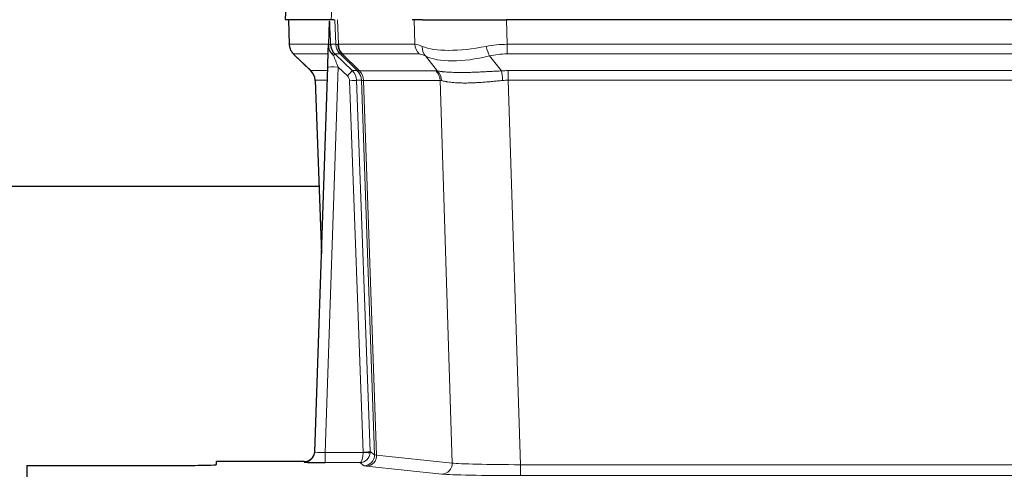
# Model space of a CAD drawing. Header units: inches. Extents: x 0 to 20790, y -12 to 14700.
# Tile 92 of 191: x 3836 to 4116, y 11839 to 11969. Entities that reach past the tile are written whole.
import ezdxf

# ---------------------------------------------------------------- set-up
doc = ezdxf.new("R2010")
doc.units = ezdxf.units.IN
doc.layers.add('1', color=7, linetype='Continuous', true_color=0xffffff)

msp = doc.modelspace()

# ---------------------------------------------------------------- linework, layer by layer
at = {"layer": '1', "color": 2, "linetype": 'Continuous', "lineweight": 25}
for p, q in [((3911.389, 11976.132), (3911.008, 11968.972)), ((3924.142, 11968.972), (3911.024, 11968.972)), ((3911.949, 11968.972), (3912.197, 11961.962)), ((3923.562, 11968.542), (3923.335, 11961.811)), ((3924.927, 11968.972), (3924.142, 11968.972)), ((3950.076, 11968.972), (3947.181, 11968.972)), ((3950.076, 11968.972), (3973.935, 11968.972)), ((4189.158, 11968.972), (3973.935, 11968.972)), ((3923.335, 11961.811), (3923.333, 11961.761)), ((3913.61, 11958.957), (3918.399, 11954.399)), ((3925.195, 11959.24), (3930.122, 11954.491)), ((3919.437, 11846.117), (3923.126, 11955.494)), ((3919.558, 11951.743), (3921.338, 11902.469)), ((3920.663, 11921.601), (3752.508, 11921.601)), ((3919.43, 11845.983), (3919.437, 11846.117)), ((3837.546, 11842.272), (3837.546, 11838.998)), ((3837.546, 11842.272), (3881.546, 11842.272)), ((3916.449, 11843.352), (3891.546, 11843.352)), ((3891.546, 11842.534), (3891.546, 11843.352))]:
    msp.add_line(p, q, dxfattribs=at)
at = {"layer": '1', "color": 110, "linetype": 'Continuous', "lineweight": 13}
for p, q in [((3911.405, 11976.129), (3911.024, 11968.972)), ((3924.142, 11968.972), (3924.516, 11976.129)), ((3911.965, 11968.972), (3912.213, 11961.978)), ((3925.411, 11961.978), (3925.168, 11968.972)), ((3925.953, 11968.972), (3926.196, 11961.978)), ((3947.944, 11961.978), (3947.753, 11968.972)), ((3973.935, 11968.972), (3974.126, 11961.978)), ((3912.213, 11961.978), (3923.341, 11961.978)), ((3923.95, 11961.978), (3925.411, 11961.978)), ((3926.196, 11961.978), (3947.944, 11961.978)), ((3974.126, 11961.978), (4188.967, 11961.978)), ((3974.126, 11959.24), (3974.126, 11961.978)), ((3923.251, 11959.24), (3913.431, 11959.24)), ((3913.526, 11959.049), (3918.339, 11954.467)), ((3926.629, 11959.24), (3925.195, 11959.24)), ((3931.559, 11954.485), (3926.667, 11959.229)), ((3927.213, 11959.229), (3932.159, 11954.432)), ((3949.126, 11959.24), (3927.379, 11959.24)), ((3954.396, 11954.364), (3950.903, 11958.682)), ((3969.102, 11958.682), (3972.555, 11954.414)), ((4188.967, 11959.24), (3974.126, 11959.24)), ((3918.352, 11954.491), (3923.092, 11954.491)), ((3926.124, 11955.498), (3922.43, 11845.956)), ((3928.733, 11952.982), (3926.124, 11955.498)), ((3930.122, 11954.491), (3931.534, 11954.491)), ((3932.159, 11954.432), (3953.893, 11954.432)), ((3974.468, 11951.752), (3974.468, 11954.49)), ((3974.468, 11954.49), (4188.625, 11954.49)), ((3923, 11951.756), (3919.57, 11951.756)), ((3919.57, 11951.756), (3921.343, 11902.643)), ((3933.236, 11846.052), (3929.345, 11951.615)), ((3931.342, 11951.756), (3935.234, 11846.193)), ((3932.752, 11951.756), (3931.342, 11951.756)), ((3936.462, 11845.296), (3932.752, 11951.756)), ((3933.335, 11951.712), (3937.048, 11845.182)), ((3955.075, 11951.712), (3933.341, 11951.712)), ((3958.533, 11842.935), (3955.075, 11951.712)), ((3974.468, 11951.752), (3977.941, 11842.466)), ((4188.625, 11951.752), (3974.468, 11951.752)), ((3922.43, 11845.956), (3933.235, 11845.956)), ((3922.43, 11845.956), (3922.43, 11843.062)), ((3935.234, 11846.193), (3936.462, 11845.296)), ((3937.048, 11845.182), (3958.533, 11842.935)), ((3916.439, 11843.219), (3916.449, 11843.352)), ((3922.43, 11843.062), (3932.272, 11843.062)), ((3933.466, 11842.19), (3932.272, 11843.062)), ((3955.624, 11839.819), (3934.139, 11842.066)), ((3977.941, 11842.466), (3977.941, 11839.363)), ((3977.941, 11842.466), (4185.151, 11842.466)), ((4185.151, 11839.363), (3977.941, 11839.363))]:
    msp.add_line(p, q, dxfattribs=at)
for centre, major_axis, ratio, start_param, end_param in [((3916.208, 11962.118), (0, 4), 0.9993908, 1.6057029, 2.3736478), ((3921.952, 11961.908), (-1.999, -0.077), 0.1036431, 2.3309857, 3.1065184), ((3929.406, 11962.118), (0, 4), 0.9993908, 1.6057029, 2.3736478), ((3953.206, 11939.118), (-27.808, 22.856), 0.0163197, 6.2307104, 6.2626907), ((3929.444, 11962.106), (1.703, 3.619), 0.9971774, 2.0444506, 2.8128075), ((3952.055, 11972.207), (26.658, 10.191), 0.0473724, 3.1922144, 3.3375655), ((3953.206, 11939.118), (-27.661, 22.629), 0.1172119, 6.1415195, 6.1734997), ((3929.909, 11962.106), (-0.603, 3.954), 0.9772749, 1.4578558, 2.2262127), ((3930.075, 11962.118), (0, 4), 0.9702957, 1.6057029, 2.3736478), ((3951.822, 11962.118), (0, 4), 0.9702957, 1.6057029, 2.3736478), ((3974.775, 11939.118), (-27.492, 22.639), 0.1155218, 5.9182109, 6.1390417), ((3953.599, 11961.559), (1.736, 3.604), 0.8689501, 2.008197, 2.795133), ((3973.872, 11972.207), (26.677, 8.186), 0.3267204, 3.5164364, 4.4002733), ((3974.775, 11939.118), (-26.983, 1.545), 0.8452785, 4.7847941, 5.0056249), ((3969.102, 11961.559), (-0.881, 3.902), 0.2224052, 1.5615969, 2.3485329), ((3937.246, 11936.24), (-23.826, 22.997), 0.016839, 6.265741, 6.3949638), ((3923.22, 11958.456), (-1.583, -1.222), 0.0276319, 2.3426468, 3.1139303), ((3923.806, 11957.802), (-1.388, -1.44), 0.0242285, 2.3413968, 3.1173399), ((3926.124, 11955.568), (-1.856, 4.567), 0.0053314, 0.7881854, 1.5839148), ((3927.971, 11962.118), (-3.533, 1.889), 0.9978056, 1.1483104, 1.2948107), ((3950.429, 11936.24), (-23.81, 22.997), 0.0168486, 6.2337623, 6.2657425), ((3952.055, 11972.207), (25.449, 12.923), 0.0600246, 3.1865743, 3.3319254), ((3950.51, 11936.24), (-23.636, 22.829), 0.1185166, 6.1610865, 6.1930668), ((3972.079, 11936.24), (-23.46, 22.829), 0.1194803, 5.9401815, 6.1610123), ((3973.872, 11972.207), (25.873, 10.634), 0.4068526, 3.4799804, 4.3638173), ((3974.775, 11936.24), (-16.721, 16.271), 0.9721633, 5.498263, 5.7190939), ((3943.22, 11930.473), (-24.879, 24.014), 0.016827, 6.2657537, 6.3097783), ((3915.575, 11951.613), (0, -4), 0.9993908, 1.606401, 2.3736478), ((3926.124, 11955.393), (2.998, -0.101), 0.0348797, 1.5719726, 3.1427689), ((3928.733, 11953.052), (-1.388, -1.44), 0.0242285, 1.5456675, 3.1173399), ((3927.345, 11951.544), (-1.703, 1.052), 0.998638, 3.7311375, 4.4983842), ((3927.345, 11951.613), (-2.83, 2.828), 0.9993905, 3.9625957, 4.7298425), ((3956.371, 11930.473), (-24.848, 24.014), 0.0168509, 6.2432976, 6.2657509), ((3928.757, 11951.613), (0, -4), 0.9993908, 1.606401, 2.3736478), ((3928.782, 11951.607), (-1.442, -3.731), 0.998056, 1.9750302, 2.7420583), ((3929.457, 11951.555), (-0.019, -4), 0.9702844, 1.6145674, 2.378208), ((3929.463, 11951.555), (0, -4), 0.9702957, 1.6100662, 2.3736478), ((3951.197, 11951.555), (0, -4), 0.9702957, 1.6100662, 2.3736478), ((3977.959, 11930.323), (-24.592, 23.931), 0.1189226, 6.0865623, 6.1615802), ((3951.7, 11951.487), (-0.926, -3.891), 0.9457602, 1.8333412, 2.5978993), ((3975.257, 11930.49), (-17.528, 16.98), 0.9676454, 5.4983416, 5.5781892), ((3972.555, 11951.536), (0.32, -3.987), 0.0824896, 1.6016287, 2.3703401), ((3929.345, 11951.685), (-1.999, -0.074), 0.0348758, 1.5695108, 3.106687), ((3953.594, 11927.596), (-20.849, 24.157), 0.0182438, 6.248525, 6.2709784), ((3975.263, 11927.446), (-20.559, 24.143), 0.1188179, 6.1116391, 6.1866571), ((3975.257, 11927.613), (-2.819, 24.028), 0.8253154, 6.1813941, 6.2612416), ((3916.439, 11846.218), (-2.991, 0.235), 0.9996552, 1.6492063, 3.1415821), ((3922.442, 11846.218), (3.005, 0.103), 0.0869619, 3.134501, 4.7052973), ((3932.272, 11846.061), (0.028, 3), 0.3214645, 3.1707908, 4.6805006), ((3932.272, 11846.061), (0.98, 2.84), 0.9849493, 3.4786225, 4.9883323), ((3932.236, 11846.017), (-0.606, 0.798), 0.9977276, 4.00347, 4.0992355), ((3933.235, 11846.026), (1.997, -0.118), 0.0348391, 4.7144422, 6.2458161), ((3933.236, 11846.122), (1.999, 0.074), 0.0348758, 4.7111034, 6.2482796), ((3933.466, 11845.189), (-1.769, -2.423), 0.9990158, 0.6312732, 2.2367485), ((3934.139, 11845.064), (-0.312, -2.984), 0.969741, 0.1074293, 1.71115), ((3932.236, 11846.087), (-0.383, 2.976), 0.9995817, 4.5240333, 4.6197988), ((3956.465, 11845.211), (-20.016, 0.105), 0.0266879, 0.0359631, 0.2452873), ((3956.465, 11842.212), (-23.014, 0), 0.0261612, 0.0358052, 0.2451294), ((3955.624, 11842.818), (-0.312, -2.984), 0.969741, 0.1074293, 1.71115), ((3977.948, 11842.964), (-20.013, 0.095), 0.0248544, 0.2452138, 1.5705958), ((3977.948, 11839.965), (23.012, 0), 0.0261647, 3.3867297, 4.7121117)]:
    msp.add_ellipse(centre, major_axis=major_axis, ratio=ratio, start_param=start_param, end_param=end_param, dxfattribs=at)
at = {"layer": '1', "color": 2, "linetype": 'Continuous', "lineweight": 25}
for centre, major_axis, ratio, start_param, end_param in [((3923.126, 11955.669), (0.227, 6.726), 0.0008736, 4.686473, 5.8457525), ((3915.562, 11951.59), (3.886, 0.947), 0.998973, 6.0801535, 6.8477658), ((3940.443, 11927.596), (-20.882, 24.158), 0.0154016, 6.2674704, 6.311495), ((3916.45, 11846.355), (0.15, 3), 0.998739, 3.1914798, 4.7286497), ((3881.546, 11842.534), (-10, 0), 0.0261859, 1.5707963, 3.1415927), ((3922.442, 11843.219), (6.003, 0), 0.0262109, 3.1395311, 4.7103274)]:
    msp.add_ellipse(centre, major_axis=major_axis, ratio=ratio, start_param=start_param, end_param=end_param, dxfattribs=at)
msp.add_open_spline([(3923.562, 11968.542), (3923.6, 11968.545), (3923.658, 11968.552), (3923.682, 11968.56), (3923.686, 11968.564)], degree=3, dxfattribs=at)
at = {"layer": '1', "color": 110, "linetype": 'Continuous', "lineweight": 13}
for points, knots in [([(3923.686, 11968.564), (3923.692, 11968.429), (3923.698, 11968.293), (3923.709, 11968.022), (3923.715, 11967.886), (3923.732, 11967.477), (3923.743, 11967.204), (3923.765, 11966.657), (3923.777, 11966.383), (3923.799, 11965.835), (3923.81, 11965.56), (3923.831, 11965.01), (3923.842, 11964.735), (3923.864, 11964.184), (3923.875, 11963.909), (3923.907, 11963.082), (3923.929, 11962.53), (3923.95, 11961.978)], [0, 0, 0, 0, 0.0625, 0.0625, 0.125, 0.125, 0.25, 0.25, 0.375, 0.375, 0.5, 0.5, 0.625, 0.625, 0.75, 0.75, 1, 1, 1, 1]), ([(3954.396, 11954.364), (3954.542, 11954.344), (3954.706, 11954.322), (3955.071, 11954.275), (3955.271, 11954.251), (3955.546, 11954.221), (3955.602, 11954.215), (3955.716, 11954.203), (3955.774, 11954.197), (3955.952, 11954.179), (3956.074, 11954.168), (3956.454, 11954.134), (3956.723, 11954.112), (3957.294, 11954.073), (3957.595, 11954.055), (3958.23, 11954.024), (3958.563, 11954.01), (3959.088, 11953.994), (3959.267, 11953.989), (3959.541, 11953.983), (3959.634, 11953.981), (3959.774, 11953.979), (3959.822, 11953.978), (3959.916, 11953.977), (3960.343, 11953.971), (3960.785, 11953.968), (3961.591, 11953.97), (3962.42, 11953.978), (3963.293, 11953.998), (3964.187, 11954.023), (3964.645, 11954.039), (3965.232, 11954.061), (3965.35, 11954.066), (3965.587, 11954.075), (3965.707, 11954.08), (3966.066, 11954.095), (3966.306, 11954.106), (3967.031, 11954.139), (3967.519, 11954.162), (3968.503, 11954.212), (3968.999, 11954.237), (3970.001, 11954.289), (3970.505, 11954.315), (3971.524, 11954.366), (3972.037, 11954.391), (3972.555, 11954.414)], [0, 0, 0, 0, 0.0625, 0.0625, 0.125, 0.125, 0.140625, 0.140625, 0.15625, 0.15625, 0.1875, 0.1875, 0.25, 0.25, 0.3125, 0.3125, 0.375, 0.375, 0.40625, 0.40625, 0.421875, 0.421875, 0.4296875, 0.4296875, 0.4375, 0.5, 0.5, 0.5625, 0.625, 0.625, 0.6875, 0.6875, 0.703125, 0.703125, 0.71875, 0.71875, 0.75, 0.75, 0.8125, 0.8125, 0.875, 0.875, 0.9375, 0.9375, 1, 1, 1, 1]), ([(3933.335, 11951.712), (3933.184, 11951.711), (3933.062, 11951.714), (3932.874, 11951.727), (3932.809, 11951.737), (3932.773, 11951.752)], [0, 0, 0, 0, 0.5, 0.5, 1, 1, 1, 1]), ([(3972.874, 11951.685), (3972.385, 11951.641), (3971.901, 11951.596), (3970.941, 11951.507), (3970.466, 11951.463), (3969.524, 11951.378), (3969.057, 11951.336), (3968.132, 11951.259), (3967.673, 11951.222), (3966.992, 11951.172), (3966.766, 11951.156), (3966.428, 11951.134), (3966.316, 11951.126), (3966.093, 11951.112), (3965.982, 11951.105), (3965.43, 11951.072), (3964.999, 11951.05), (3964.155, 11951.013), (3963.331, 11950.985), (3962.545, 11950.975), (3961.779, 11950.974), (3961.405, 11950.978), (3960.996, 11950.987), (3960.951, 11950.988), (3960.86, 11950.99), (3960.815, 11950.992), (3960.681, 11950.996), (3960.415, 11951.005), (3960.157, 11951.016), (3959.652, 11951.041), (3959.33, 11951.062), (3958.714, 11951.112), (3958.419, 11951.141), (3957.859, 11951.204), (3957.593, 11951.239), (3957.215, 11951.295), (3957.092, 11951.314), (3956.914, 11951.344), (3956.855, 11951.354), (3956.74, 11951.375), (3956.684, 11951.385), (3956.406, 11951.437), (3956.201, 11951.48), (3955.823, 11951.566), (3955.65, 11951.609), (3955.495, 11951.651)], [0, 0, 0, 0, 0.0625, 0.0625, 0.125, 0.125, 0.1875, 0.1875, 0.25, 0.25, 0.28125, 0.28125, 0.296875, 0.296875, 0.3125, 0.3125, 0.375, 0.375, 0.4375, 0.5, 0.5, 0.5625, 0.5625, 0.5703125, 0.5703125, 0.578125, 0.578125, 0.59375, 0.625, 0.625, 0.6875, 0.6875, 0.75, 0.75, 0.8125, 0.8125, 0.84375, 0.84375, 0.859375, 0.859375, 0.875, 0.875, 0.9375, 0.9375, 1, 1, 1, 1])]:
    msp.add_open_spline(points, degree=3, knots=knots, dxfattribs=at)
at = {"layer": '1', "color": 2, "linetype": 'Continuous', "lineweight": 25}
for points, knots in [([(3912.21, 11961.926), (3912.207, 11961.894), (3912.185, 11961.566), (3912.333, 11961.003), (3912.574, 11960.36), (3912.817, 11959.933), (3912.989, 11959.679), (3913.088, 11959.543), (3913.129, 11959.492)], [0, 0, 0, 0, 0.0267984, 0.2769207, 0.4859555, 0.6569382, 0.8419831, 1, 1, 1, 1]), ([(3923.333, 11961.761), (3923.329, 11961.641), (3923.332, 11961.403), (3923.357, 11961.17), (3923.385, 11960.996), (3923.396, 11960.939), (3923.415, 11960.853), (3923.421, 11960.825), (3923.435, 11960.768), (3923.443, 11960.74), (3923.481, 11960.6), (3923.518, 11960.491), (3923.604, 11960.281), (3923.653, 11960.18), (3923.722, 11960.056), (3923.736, 11960.032), (3923.766, 11959.983), (3923.781, 11959.959), (3923.827, 11959.888), (3923.859, 11959.841), (3923.926, 11959.75), (3923.961, 11959.706), (3924.034, 11959.619), (3924.071, 11959.577), (3924.129, 11959.514), (3924.149, 11959.493), (3924.188, 11959.451), (3924.208, 11959.431), (3924.248, 11959.389), (3924.269, 11959.367), (3924.309, 11959.324), (3924.329, 11959.301), (3924.348, 11959.277)], [0, 0, 0, 0, 0.125, 0.25, 0.25, 0.3125, 0.3125, 0.34375, 0.34375, 0.375, 0.375, 0.5, 0.5, 0.625, 0.625, 0.65625, 0.65625, 0.6875, 0.6875, 0.75, 0.75, 0.8125, 0.8125, 0.875, 0.875, 0.90625, 0.90625, 0.9375, 0.9375, 0.96875, 0.96875, 1, 1, 1, 1]), ([(3923.95, 11961.978), (3923.952, 11961.924), (3923.955, 11961.87), (3923.964, 11961.764), (3923.97, 11961.711), (3923.989, 11961.555), (3924.006, 11961.453), (3924.048, 11961.252), (3924.072, 11961.154), (3924.128, 11960.959), (3924.16, 11960.863), (3924.213, 11960.72), (3924.232, 11960.673), (3924.271, 11960.578), (3924.292, 11960.531), (3924.356, 11960.391), (3924.403, 11960.299), (3924.503, 11960.118), (3924.557, 11960.028), (3924.674, 11959.851), (3924.736, 11959.764), (3924.803, 11959.677)], [0, 0, 0, 0, 0.0625, 0.0625, 0.125, 0.125, 0.25, 0.25, 0.375, 0.375, 0.5, 0.5, 0.5625, 0.5625, 0.625, 0.625, 0.75, 0.75, 0.875, 0.875, 1, 1, 1, 1]), ([(3924.348, 11959.277), (3924.418, 11959.19), (3924.491, 11959.106), (3924.604, 11958.982), (3924.642, 11958.941), (3924.719, 11958.86), (3924.758, 11958.82), (3924.798, 11958.781)], [0, 0, 0, 0, 0.5, 0.5, 0.75, 0.75, 1, 1, 1, 1])]:
    msp.add_open_spline(points, degree=3, knots=knots, dxfattribs=at)
at = {"layer": '1', "color": 110, "linetype": 'Continuous', "lineweight": 13}
msp.add_open_spline([(3931.559, 11954.485), (3931.594, 11954.473), (3931.728, 11954.452), (3931.99, 11954.438), (3932.154, 11954.432)], degree=3, dxfattribs=at)
for points, weights in [([(3932.154, 11954.432), (3932.156, 11954.432), (3932.159, 11954.432)], [0.500000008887, 0.499999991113, 0.500000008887]), ([(3933.341, 11951.712), (3933.338, 11951.712), (3933.335, 11951.712)], [0.50000001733, 0.49999998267, 0.50000001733])]:
    msp.add_rational_spline(points, weights, degree=2, dxfattribs=at)

doc.saveas('drawing.dxf')
